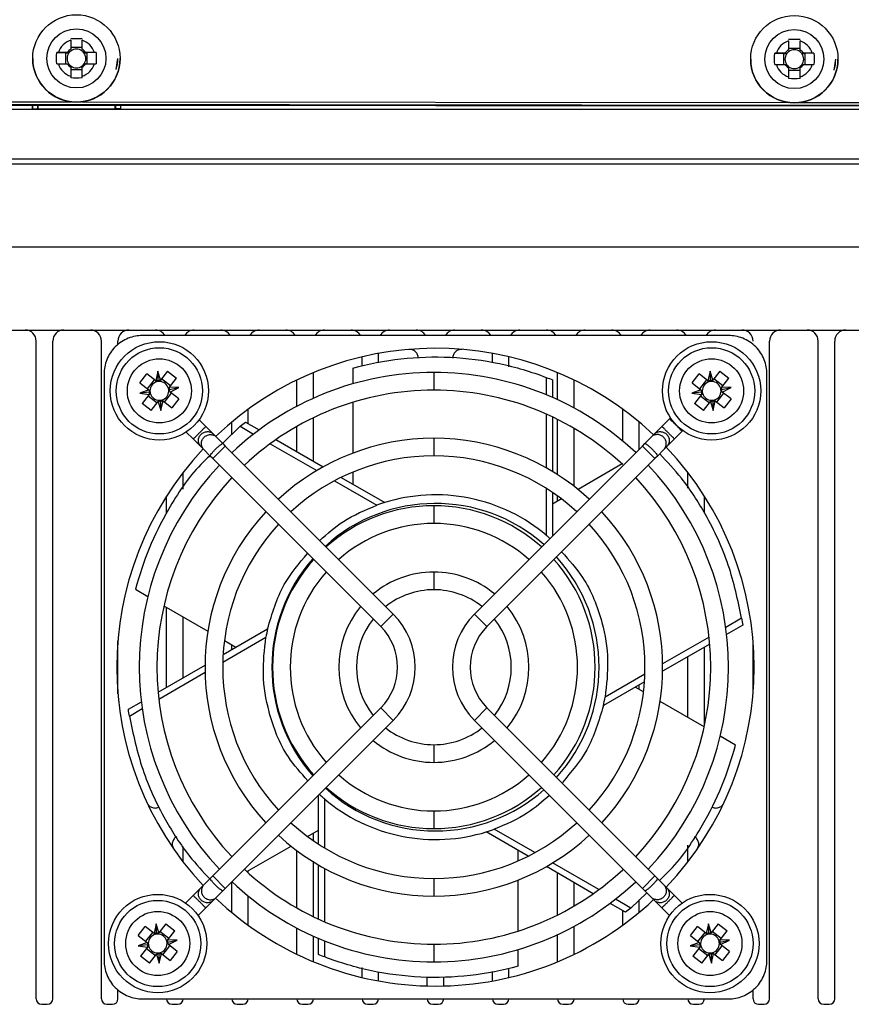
# Model space of a CAD drawing. Header units: millimetres. Extents: x 82 to 1337, y -230 to 1154.
# Tile 2 of 217: x 756 to 831, y -25 to 64. Entities that reach past the tile are written whole.
import ezdxf

# ---------------------------------------------------------------- set-up
doc = ezdxf.new("R2010")
doc.units = ezdxf.units.MM

msp = doc.modelspace()

# ---------------------------------------------------------------- linework, layer by layer
at = {"color": 7, "linetype": 'Continuous', "lineweight": 25}
for p, q in [((760.256, 62.537), (760.256, 61.73)), ((761.286, 61.73), (761.286, 62.537)), ((825.256, 62.474), (825.256, 61.667)), ((826.286, 61.667), (826.286, 62.474)), ((761.286, 61.862), (760.256, 61.862)), ((826.286, 61.799), (825.256, 61.799)), ((756.821, 60.887), (756.821, 60.876)), ((758.993, 61.422), (759.788, 61.394)), ((759.95, 61.423), (759.142, 61.423)), ((759.788, 61.394), (760.093, 61.394)), ((759.788, 61.394), (759.788, 60.394)), ((761.448, 61.394), (761.754, 61.394)), ((762.399, 61.423), (761.592, 61.423)), ((762.549, 61.422), (761.754, 61.394)), ((761.754, 60.394), (761.754, 61.394)), ((764.721, 60.876), (764.721, 60.887)), ((821.821, 60.824), (821.821, 60.813)), ((823.993, 61.359), (824.788, 61.331)), ((824.95, 61.361), (824.142, 61.361)), ((824.788, 61.331), (825.093, 61.331)), ((824.788, 61.331), (824.788, 60.331)), ((826.448, 61.331), (826.754, 61.331)), ((827.399, 61.361), (826.592, 61.361)), ((827.549, 61.359), (826.754, 61.331)), ((826.754, 60.331), (826.754, 61.331)), ((829.721, 60.813), (829.721, 60.824)), ((759.142, 60.394), (759.95, 60.394)), ((760.256, 60.087), (760.256, 59.28)), ((760.256, 59.896), (761.286, 59.896)), ((761.286, 59.28), (761.286, 60.087)), ((761.592, 60.394), (762.399, 60.394)), ((824.142, 60.331), (824.95, 60.331)), ((825.256, 60.024), (825.256, 59.217)), ((825.256, 59.833), (826.286, 59.833)), ((826.286, 59.217), (826.286, 60.024)), ((826.592, 60.331), (827.399, 60.331)), ((888.186, 56.579), (698.186, 56.763)), ((698.186, 56.756), (888.186, 56.572)), ((698.186, 56.721), (888.186, 56.537)), ((698.283, 56.308), (756.766, 56.308)), ((888.283, 56.256), (698.283, 56.256)), ((756.766, 56.664), (756.766, 56.308)), ((756.766, 56.308), (756.783, 56.326)), ((756.783, 56.664), (756.783, 56.326)), ((756.783, 56.326), (757.271, 56.326)), ((757.271, 56.326), (757.271, 56.664)), ((757.271, 56.326), (757.283, 56.313)), ((757.283, 56.664), (757.283, 56.313)), ((757.283, 56.3), (757.283, 56.313)), ((764.283, 56.3), (757.283, 56.3)), ((764.283, 56.313), (764.283, 56.657)), ((764.296, 56.326), (764.283, 56.313)), ((764.283, 56.313), (764.283, 56.3)), ((764.296, 56.657), (764.296, 56.326)), ((764.783, 56.326), (764.296, 56.326)), ((764.783, 56.326), (764.783, 56.656)), ((764.801, 56.308), (764.783, 56.326)), ((764.801, 56.308), (764.801, 56.656)), ((764.801, 56.308), (888.283, 56.308)), ((683.38, 51.8), (903.187, 51.8)), ((908.196, 51.308), (678.371, 51.308)), ((908.327, 43.808), (678.24, 43.808)), ((683.62, 36.308), (902.947, 36.308)), ((819.825, 35.812), (766.741, 35.812)), ((757.133, -24.192), (757.133, 35.308)), ((758.633, -24.192), (758.633, 35.308)), ((763.033, -24.192), (763.033, 35.308)), ((764.533, 35.017), (764.533, 35.308)), ((823.533, -24.192), (823.533, 35.308)), ((827.933, -24.192), (827.933, 35.308)), ((829.433, -24.192), (829.433, 35.308)), ((786.633, 33.032), (786.633, 33.881)), ((788.133, 33.337), (788.133, 34.195)), ((798.433, 33.392), (798.433, 34.195)), ((799.933, 32.986), (799.933, 33.881)), ((763.279, 32.35), (763.279, -20.734)), ((766.51, 31.542), (767.144, 32.353)), ((767.951, 31.722), (767.144, 32.353)), ((768.14, 32.593), (767.951, 31.722)), ((768.175, 31.707), (768.14, 32.593)), ((768.386, 31.775), (768.14, 32.593)), ((769.017, 32.582), (768.386, 31.775)), ((769.017, 32.582), (769.828, 31.948)), ((782.233, 30.144), (782.233, 32.458)), ((785.805, 32.864), (785.805, 31.447)), ((793.133, 32.473), (793.133, 30.873)), ((804.333, 30.007), (804.333, 32.458)), ((816.51, 31.542), (817.144, 32.353)), ((817.951, 31.722), (817.144, 32.353)), ((818.14, 32.593), (817.951, 31.722)), ((818.175, 31.707), (818.14, 32.593)), ((818.386, 31.775), (818.14, 32.593)), ((819.017, 32.582), (818.386, 31.775)), ((819.017, 32.582), (819.828, 31.948)), ((823.287, -20.734), (823.287, 32.35)), ((766.51, 31.542), (767.316, 30.911)), ((767.826, 31.82), (767.192, 31.008)), ((769.295, 31.265), (768.484, 31.9)), ((769.197, 31.141), (769.828, 31.948)), ((780.733, 29.415), (780.733, 31.786)), ((803.313, 32.025), (803.313, 30.454)), ((803.887, 31.799), (803.887, 30.209)), ((805.833, 29.255), (805.833, 31.786)), ((816.51, 31.542), (817.316, 30.911)), ((817.826, 31.82), (817.192, 31.008)), ((819.295, 31.265), (818.484, 31.9)), ((819.197, 31.141), (819.828, 31.948)), ((767.316, 30.911), (766.504, 30.611)), ((767.385, 30.699), (766.504, 30.611)), ((766.504, 30.611), (767.37, 30.476)), ((767.37, 30.476), (766.738, 29.669)), ((767.272, 30.351), (768.083, 29.716)), ((768.741, 29.797), (769.375, 30.608)), ((769.182, 30.919), (770.05, 31.099)), ((770.05, 31.099), (769.197, 31.141)), ((769.25, 30.706), (770.05, 31.099)), ((770.057, 30.075), (769.25, 30.706)), ((817.316, 30.911), (816.504, 30.611)), ((817.385, 30.699), (816.504, 30.611)), ((816.504, 30.611), (817.37, 30.476)), ((817.37, 30.476), (816.738, 29.669)), ((817.272, 30.351), (818.083, 29.716)), ((818.741, 29.797), (819.375, 30.608)), ((819.182, 30.919), (820.05, 31.099)), ((820.05, 31.099), (819.197, 31.141)), ((819.25, 30.706), (820.05, 31.099)), ((820.057, 30.075), (819.25, 30.706)), ((767.55, 29.034), (766.738, 29.669)), ((767.55, 29.034), (768.181, 29.841)), ((768.181, 29.841), (768.427, 29.023)), ((768.392, 29.91), (768.427, 29.023)), ((768.427, 29.023), (768.616, 29.894)), ((768.616, 29.894), (769.423, 29.263)), ((770.057, 30.075), (769.423, 29.263)), ((785.805, 29.778), (785.805, 25.184)), ((817.55, 29.034), (816.738, 29.669)), ((817.55, 29.034), (818.181, 29.841)), ((818.181, 29.841), (818.427, 29.023)), ((818.392, 29.91), (818.427, 29.023)), ((818.427, 29.023), (818.616, 29.894)), ((818.616, 29.894), (819.423, 29.263)), ((820.057, 30.075), (819.423, 29.263)), ((776.333, 27.838), (776.333, 29.154)), ((803.313, 28.713), (803.313, 23.849)), ((810.233, 26.268), (810.233, 29.154)), ((771.882, 28.191), (772.486, 27.587)), ((774.833, 26.866), (774.833, 27.988)), ((776.077, 27.986), (777.313, 27.273)), ((782.233, 24.432), (782.233, 28.379)), ((803.887, 28.449), (803.887, 23.513)), ((804.333, 23.234), (804.333, 28.232)), ((811.733, 25.54), (811.733, 27.988)), ((813.781, 27.587), (814.482, 28.288)), ((814.559, 28.373), (814.482, 28.288)), ((771.355, 26.456), (770.723, 27.087)), ((772.486, 27.587), (773.166, 26.907)), ((773.166, 26.907), (773.436, 26.637)), ((775.593, 27.603), (774.017, 26.073)), ((775.593, 27.603), (776.816, 26.897)), ((780.733, 25.298), (780.733, 27.591)), ((805.833, 22.173), (805.833, 27.418)), ((812.831, 26.637), (813.101, 26.907)), ((813.781, 27.587), (813.101, 26.907)), ((815.614, 27.157), (814.912, 26.456)), ((815.614, 27.157), (815.665, 27.21)), ((772.034, 25.776), (771.355, 26.456)), ((773.436, 26.637), (774.026, 26.048)), ((774.026, 26.048), (774.254, 25.819)), ((778.321, 26.028), (782.525, 23.601)), ((778.834, 26.394), (783.1, 23.931)), ((793.133, 26.523), (793.133, 24.923)), ((812.013, 25.819), (812.241, 26.048)), ((812.831, 26.637), (812.241, 26.048)), ((814.233, 25.776), (814.912, 26.456)), ((772.304, 25.506), (772.034, 25.776)), ((772.894, 24.916), (772.304, 25.506)), ((774.254, 25.819), (773.122, 24.688)), ((774.254, 25.819), (789.456, 10.617)), ((796.81, 10.617), (812.013, 25.819)), ((813.145, 24.688), (812.013, 25.819)), ((813.373, 24.916), (813.963, 25.506)), ((814.233, 25.776), (813.963, 25.506)), ((773.122, 24.688), (772.894, 24.916)), ((788.325, 9.485), (773.122, 24.688)), ((813.145, 24.688), (797.942, 9.485)), ((810.17, 24.193), (806.187, 21.893)), ((813.373, 24.916), (813.145, 24.688)), ((770.433, 21.92), (770.433, 23.421)), ((785.805, 23.463), (785.805, 22.37)), ((816.133, 22.019), (816.133, 23.421)), ((784.134, 22.672), (787.957, 20.465)), ((784.743, 22.983), (788.682, 20.709)), ((803.313, 21.987), (803.313, 17.75)), ((803.887, 21.612), (803.887, 17.693)), ((768.933, 19.724), (768.933, 21.281)), ((804.694, 21.031), (803.887, 20.565)), ((804.333, 20.823), (804.333, 21.298)), ((817.633, 19.751), (817.633, 21.281)), ((793.133, 20.413), (793.133, 18.813)), ((793.133, 14.418), (793.133, 12.818)), ((766.113, 12.86), (767.247, 12.205)), ((768.693, 11.37), (772.677, 9.07)), ((768.933, 3.994), (768.933, 11.232)), ((770.433, 4.86), (770.433, 10.366)), ((788.325, 9.485), (789.456, 10.617)), ((796.81, 10.617), (797.942, 9.485)), ((821.003, 10.231), (819.556, 9.395)), ((774.052, 6.949), (778.079, 9.274)), ((821.094, 9.621), (819.633, 8.777)), ((764.533, 3.408), (764.533, 8.208)), ((774.024, 6.27), (777.927, 8.524)), ((774.17, 8.209), (775.202, 7.613)), ((818.051, 8.526), (813.846, 6.099)), ((822.033, 3.408), (822.033, 8.208)), ((774.833, 7.4), (774.833, 7.825)), ((818.111, 7.899), (813.845, 5.436)), ((817.633, 0.516), (817.633, 7.623)), ((816.133, 1.251), (816.133, 6.757)), ((768.17, 3.553), (772.419, 6.006)), ((768.235, 2.928), (772.424, 5.346)), ((812.203, 4.488), (808.488, 2.343)), ((812.238, 5.17), (808.64, 3.093)), ((812.117, 3.57), (811.365, 4.004)), ((811.733, 3.791), (811.733, 4.217)), ((765.473, 1.996), (766.653, 2.677)), ((817.608, 0.399), (813.615, 2.705)), ((765.564, 1.386), (766.733, 2.061)), ((773.122, -13.072), (788.325, 2.131)), ((789.456, 1), (788.325, 2.131)), ((797.942, 2.131), (796.81, 1)), ((797.942, 2.131), (813.145, -13.072)), ((789.456, 1), (774.254, -14.203)), ((812.013, -14.203), (796.81, 1)), ((820.454, -1.243), (819.057, -0.437)), ((793.133, -1.202), (793.133, -2.802)), ((782.68, -10.195), (782.68, -5.777)), ((783.254, -10.556), (783.254, -6.133)), ((793.133, -7.197), (793.133, -8.797)), ((802.288, -10.972), (798.61, -8.848)), ((781.703, -9.513), (782.68, -8.949)), ((782.233, -9.894), (782.233, -9.206)), ((801.686, -11.287), (797.885, -9.092)), ((770.433, -11.804), (770.433, -10.402)), ((776.212, -12.683), (780.205, -10.377)), ((816.133, -11.804), (816.133, -10.303)), ((780.733, -15.975), (780.733, -10.785)), ((800.762, -11.719), (800.762, -10.753)), ((782.233, -16.763), (782.233, -11.807)), ((782.68, -16.973), (782.68, -12.076)), ((783.254, -17.227), (783.254, -12.399)), ((807.568, -14.683), (803.319, -12.23)), ((808.078, -14.315), (803.889, -11.896)), ((772.894, -13.3), (772.304, -13.89)), ((772.894, -13.3), (773.122, -13.072)), ((773.122, -13.072), (774.254, -14.203)), ((776.333, -12.793), (776.333, -12.613)), ((793.133, -13.307), (793.133, -14.907)), ((804.333, -16.615), (804.333, -12.815)), ((812.013, -14.203), (813.145, -13.072)), ((813.145, -13.072), (813.373, -13.3)), ((813.373, -13.3), (813.963, -13.89)), ((772.034, -14.16), (771.355, -14.839)), ((772.034, -14.16), (772.304, -13.89)), ((774.254, -14.203), (774.026, -14.431)), ((774.833, -16.371), (774.833, -13.623)), ((800.762, -18.068), (800.762, -13.451)), ((805.833, -15.801), (805.833, -13.681)), ((812.241, -14.431), (812.013, -14.203)), ((813.963, -13.89), (814.233, -14.16)), ((814.233, -14.16), (814.912, -14.839)), ((770.663, -15.531), (771.355, -14.839)), ((773.436, -15.021), (773.166, -15.291)), ((773.436, -15.021), (774.026, -14.431)), ((776.333, -17.537), (776.333, -14.899)), ((810.973, -15.986), (812.406, -14.596)), ((812.831, -15.021), (812.241, -14.431)), ((813.101, -15.291), (812.831, -15.021)), ((814.912, -14.839), (815.604, -15.531)), ((772.486, -15.971), (771.794, -16.662)), ((772.486, -15.971), (773.166, -15.291)), ((810.49, -16.37), (809.085, -15.559)), ((810.973, -15.986), (809.579, -15.181)), ((811.733, -16.371), (811.733, -15.249)), ((813.781, -15.971), (813.101, -15.291)), ((814.472, -16.662), (813.781, -15.971)), ((810.233, -17.537), (810.233, -16.222)), ((766.36, -18.458), (766.994, -17.647)), ((767.801, -18.278), (766.994, -17.647)), ((767.99, -17.407), (767.801, -18.278)), ((768.025, -18.293), (767.99, -17.407)), ((768.236, -18.225), (767.99, -17.407)), ((768.867, -17.418), (768.236, -18.225)), ((768.867, -17.418), (769.678, -18.052)), ((780.733, -20.169), (780.733, -17.798)), ((805.833, -20.169), (805.833, -17.638)), ((816.36, -18.458), (816.994, -17.647)), ((817.801, -18.278), (816.994, -17.647)), ((817.99, -17.407), (817.801, -18.278)), ((818.236, -18.225), (817.99, -17.407)), ((818.025, -18.293), (817.99, -17.407)), ((818.867, -17.418), (818.236, -18.225)), ((818.867, -17.418), (819.678, -18.052)), ((766.36, -18.458), (767.166, -19.089)), ((767.676, -18.18), (767.042, -18.992)), ((769.145, -18.735), (768.334, -18.1)), ((769.047, -18.859), (769.678, -18.052)), ((782.233, -20.842), (782.233, -18.527)), ((804.333, -20.842), (804.333, -18.391)), ((816.36, -18.458), (817.166, -19.089)), ((817.676, -18.18), (817.042, -18.992)), ((819.145, -18.735), (818.334, -18.1)), ((819.047, -18.859), (819.678, -18.052)), ((767.166, -19.089), (766.354, -19.389)), ((767.235, -19.301), (766.354, -19.389)), ((766.354, -19.389), (767.22, -19.524)), ((767.22, -19.524), (766.588, -20.331)), ((768.591, -20.203), (769.225, -19.392)), ((769.032, -19.081), (769.9, -18.901)), ((769.9, -18.901), (769.047, -18.859)), ((769.1, -19.294), (769.9, -18.901)), ((769.907, -19.925), (769.1, -19.294)), ((782.68, -20.182), (782.68, -18.722)), ((783.254, -20.409), (783.254, -18.959)), ((793.133, -19.257), (793.133, -20.857)), ((817.166, -19.089), (816.354, -19.389)), ((817.235, -19.301), (816.354, -19.389)), ((816.354, -19.389), (817.22, -19.524)), ((817.22, -19.524), (816.588, -20.331)), ((818.591, -20.203), (819.225, -19.392)), ((819.032, -19.081), (819.9, -18.901)), ((819.9, -18.901), (819.047, -18.859)), ((819.1, -19.294), (819.9, -18.901)), ((819.907, -19.925), (819.1, -19.294)), ((767.4, -20.966), (766.588, -20.331)), ((767.122, -19.649), (767.933, -20.284)), ((767.4, -20.966), (768.031, -20.159)), ((768.031, -20.159), (768.277, -20.977)), ((768.242, -20.09), (768.277, -20.977)), ((768.277, -20.977), (768.466, -20.106)), ((768.466, -20.106), (769.273, -20.737)), ((769.907, -19.925), (769.273, -20.737)), ((800.762, -21.248), (800.762, -19.742)), ((817.4, -20.966), (816.588, -20.331)), ((817.122, -19.649), (817.933, -20.284)), ((817.4, -20.966), (818.031, -20.159)), ((818.031, -20.159), (818.277, -20.977)), ((818.242, -20.09), (818.277, -20.977)), ((818.277, -20.977), (818.466, -20.106)), ((818.466, -20.106), (819.273, -20.737)), ((819.907, -19.925), (819.273, -20.737)), ((786.633, -22.265), (786.633, -21.37)), ((788.133, -22.578), (788.133, -21.776)), ((792.533, -23.032), (792.533, -22.213)), ((794.033, -23.032), (794.033, -22.199)), ((798.433, -22.578), (798.433, -21.72)), ((799.933, -22.265), (799.933, -21.416)), ((764.533, -24.192), (764.533, -23.4)), ((822.033, -24.192), (822.033, -23.4)), ((757.633, -24.692), (758.133, -24.692)), ((763.533, -24.692), (764.033, -24.692)), ((766.741, -24.196), (819.825, -24.196)), ((769.433, -24.692), (769.933, -24.692)), ((775.333, -24.692), (775.833, -24.692)), ((781.233, -24.692), (781.733, -24.692)), ((787.133, -24.692), (787.633, -24.692)), ((793.033, -24.692), (793.533, -24.692)), ((798.933, -24.692), (799.433, -24.692)), ((804.833, -24.692), (805.333, -24.692)), ((810.733, -24.692), (811.233, -24.692)), ((816.633, -24.692), (817.133, -24.692)), ((822.533, -24.692), (823.033, -24.692)), ((828.433, -24.692), (828.933, -24.692))]:
    msp.add_line(p, q, dxfattribs=at)
at = {"color": 8, "linetype": 'Continuous', "lineweight": 25}
for p, q in [((764.382, 59.879), (764.521, 60.89)), ((829.382, 59.816), (829.521, 60.827)), ((698.187, 57.017), (760.285, 56.957)), ((761.249, 56.956), (825.285, 56.894)), ((826.249, 56.893), (888.187, 56.833))]:
    msp.add_line(p, q, dxfattribs=at)
at = {"color": 7, "linetype": 'Continuous', "lineweight": 25}
for centre, radius in [((760.771, 60.887), 3.95), ((825.771, 60.824), 3.95), ((760.771, 60.89), 2.675), ((825.771, 60.827), 2.675), ((768.283, 30.808), 4.45), ((818.283, 30.808), 4.45), ((768.283, 30.808), 3.9), ((818.283, 30.808), 3.9), ((768.283, 30.808), 2.9), ((818.283, 30.808), 2.9), ((768.133, -19.192), 4.45), ((818.133, -19.192), 4.45), ((768.133, -19.192), 3.9), ((818.133, -19.192), 3.9), ((768.133, -19.192), 2.9), ((818.133, -19.192), 2.9)]:
    msp.add_circle(centre, radius, dxfattribs=at)
for centre, radius, start, end in [((760.771, 60.908), 1.708, 107.54393, 162.44734), ((760.771, 60.908), 1.708, 17.55266, 72.45607), ((825.771, 60.845), 1.708, 107.54393, 162.44734), ((825.771, 60.845), 1.708, 17.55266, 72.45607), ((760.771, 60.908), 0.969, 122.08792, 147.90335), ((760.771, 60.879), 0.851, 127.23674, 142.75453), ((760.771, 60.879), 0.851, 52.76399, 127.23601), ((760.771, 60.908), 0.969, 32.09665, 57.91208), ((760.771, 60.879), 0.851, 37.24547, 52.76326), ((825.771, 60.845), 0.969, 122.08792, 147.90335), ((825.771, 60.816), 0.851, 127.23674, 142.75453), ((825.771, 60.816), 0.851, 52.76399, 127.23601), ((825.771, 60.845), 0.969, 32.09665, 57.91208), ((825.771, 60.816), 0.851, 37.24547, 52.76326), ((760.771, 60.877), 3.95, 180.00637, 359.99363), ((760.771, 60.879), 0.851, 142.7538, 217.2462), ((760.771, 60.879), 0.851, 322.7538, 37.2462), ((760.771, 60.89), 3.75, 344.34944, 359.99843), ((825.771, 60.814), 3.95, 180.00637, 359.99363), ((825.771, 60.816), 0.851, 142.7538, 217.2462), ((825.771, 60.816), 0.851, 322.7538, 37.2462), ((825.771, 60.827), 3.75, 344.34944, 359.99843), ((760.771, 60.909), 1.708, 197.55266, 252.45607), ((760.771, 60.909), 0.969, 212.09665, 237.91208), ((760.771, 60.879), 0.851, 217.24547, 232.76326), ((760.771, 60.879), 0.851, 232.76399, 307.23601), ((760.771, 60.909), 1.708, 287.54393, 342.44734), ((760.771, 60.909), 0.969, 302.08792, 327.90335), ((760.771, 60.879), 0.851, 307.23674, 322.75453), ((825.771, 60.846), 1.708, 197.55266, 252.45607), ((825.771, 60.846), 0.969, 212.09665, 237.91208), ((825.771, 60.816), 0.851, 217.24547, 232.76326), ((825.771, 60.816), 0.851, 232.76399, 307.23601), ((825.771, 60.846), 1.708, 287.54393, 342.44734), ((825.771, 60.846), 0.969, 302.08792, 327.90335), ((825.771, 60.816), 0.851, 307.23674, 322.75453), ((756.133, 35.308), 1, 0, 90), ((759.633, 35.308), 1, 90, 180), ((762.033, 35.308), 1, 0, 90), ((765.533, 35.308), 1, 90, 180), ((767.933, 35.308), 1, 30.26519, 90), ((771.433, 35.308), 1, 90, 149.73481), ((773.833, 35.308), 1, 30.26519, 90), ((777.333, 35.308), 1, 90, 149.73481), ((779.733, 35.308), 1, 30.26519, 90), ((783.233, 35.308), 1, 90, 149.73481), ((785.633, 35.308), 1, 30.26519, 90), ((789.133, 35.308), 1, 90, 149.73481), ((791.533, 35.308), 1, 30.26519, 90), ((795.033, 35.308), 1, 90, 149.73481), ((797.433, 35.308), 1, 30.26519, 90), ((800.933, 35.308), 1, 90, 149.73481), ((803.333, 35.308), 1, 30.26519, 90), ((806.833, 35.308), 1, 90, 149.73481), ((809.233, 35.308), 1, 30.26519, 90), ((812.733, 35.308), 1, 90, 149.73481), ((815.133, 35.308), 1, 30.26519, 90), ((818.633, 35.308), 1, 90, 149.73481), ((821.033, 35.308), 1, 0, 90), ((824.533, 35.308), 1, 90, 180), ((826.933, 35.308), 1, 0, 90), ((830.433, 35.308), 1, 90, 180), ((793.283, 5.808), 28.85, 46.79973, 133.62172), ((793.133, 5.808), 26.665, 90, 133.33737), ((793.133, 5.808), 26.665, 46.71924, 90), ((768.283, 30.808), 0.851, 104.72593, 179.20814), ((768.283, 30.808), 0.851, 89.20814, 104.72593), ((768.283, 30.808), 0.851, 14.72593, 89.20814), ((818.283, 30.808), 0.851, 104.72593, 179.20814), ((818.283, 30.808), 0.851, 89.20814, 104.72593), ((818.283, 30.808), 0.851, 14.72593, 89.20814), ((768.283, 30.808), 0.851, 179.20814, 194.72593), ((768.283, 30.808), 0.851, 194.72593, 269.20814), ((768.283, 30.808), 0.851, 284.72593, 359.20814), ((768.283, 30.808), 0.851, 359.20814, 14.72593), ((793.133, 5.808), 25.065, 90, 133.17098), ((793.133, 5.808), 25.065, 46.98215, 90), ((818.283, 30.808), 0.851, 179.20814, 194.72593), ((818.283, 30.808), 0.851, 194.72593, 269.20814), ((818.283, 30.808), 0.851, 284.72593, 359.20814), ((818.283, 30.808), 0.851, 359.20814, 14.72593), ((768.283, 30.808), 0.851, 269.20814, 284.72593), ((818.283, 30.808), 0.851, 269.20814, 284.72593), ((793.133, 5.808), 20.715, 90, 132.78672), ((793.133, 5.808), 20.715, 47.21328, 90), ((793.283, 5.808), 28.85, 136.79973, 223.20027), ((793.283, 5.808), 28.85, 316.37828, 43.62172), ((793.133, 5.808), 26.665, 136.71924, 223.28076), ((793.133, 5.808), 19.115, 90, 132.60136), ((793.133, 5.808), 19.115, 47.39864, 90), ((793.133, 5.808), 26.665, 316.71924, 43.28076), ((793.133, 5.808), 25.065, 136.82902, 223.10508), ((793.133, 5.808), 25.065, 316.82902, 43.17098), ((793.133, 5.808), 20.715, 137.21328, 222.78672), ((793.133, 5.808), 14.605, 90, 131.86001), ((793.133, 5.808), 14.605, 48.13999, 90), ((793.133, 5.808), 20.715, 317.21328, 42.78672), ((793.133, 5.808), 19.115, 137.39864, 222.60136), ((793.133, 5.808), 13.005, 90, 131.47323), ((793.133, 5.808), 13.005, 48.52677, 90), ((793.133, 5.808), 19.115, 317.39864, 42.60136), ((793.133, 5.808), 14.605, 138.13999, 221.86001), ((793.133, 5.808), 14.605, 318.13999, 41.86001), ((793.133, 5.808), 13.005, 138.52677, 221.47323), ((793.133, 5.808), 8.61, 90, 129.66866), ((793.133, 5.808), 8.61, 50.33134, 90), ((793.133, 5.808), 13.005, 318.52677, 41.47323), ((793.133, 5.808), 7.01, 90, 128.44697), ((793.133, 5.808), 7.01, 51.55303, 90), ((793.133, 5.808), 8.61, 140.33134, 219.66866), ((793.133, 5.808), 8.61, 320.33134, 39.66866), ((793.133, 5.808), 7.01, 141.55303, 218.44697), ((784.648, 5.808), 6.8, 315, 45), ((801.619, 5.808), 6.8, 135, 225), ((793.133, 5.808), 7.01, 321.55303, 38.44697), ((784.648, 5.808), 5.2, 315, 45), ((801.619, 5.808), 5.2, 135, 225), ((793.133, 5.808), 7.01, 231.55303, 270), ((793.133, 5.808), 7.01, 270, 308.44697), ((793.133, 5.808), 8.61, 230.33134, 270), ((793.133, 5.808), 8.61, 270, 309.66866), ((793.133, 5.808), 13.005, 228.52677, 270), ((793.133, 5.808), 13.005, 270, 311.47323), ((793.133, 5.808), 14.605, 228.13999, 270), ((793.133, 5.808), 14.605, 270, 311.86001), ((793.133, 5.808), 19.115, 227.39864, 270), ((793.133, 5.808), 19.115, 270, 312.60136), ((793.133, 5.808), 20.715, 227.21328, 270), ((793.133, 5.808), 20.715, 270, 312.78672), ((793.133, 5.808), 25.065, 226.82902, 270), ((793.133, 5.808), 25.065, 270, 313.01785), ((793.133, 5.808), 26.665, 226.66263, 270), ((793.133, 5.808), 26.665, 270, 313.28076), ((793.283, 5.808), 28.85, 226.37828, 270), ((793.283, 5.808), 28.85, 270, 313.20027), ((768.133, -19.192), 0.851, 104.72593, 179.20814), ((768.133, -19.192), 0.851, 89.20814, 104.72593), ((768.133, -19.192), 0.851, 14.72593, 89.20814), ((818.133, -19.192), 0.851, 104.72593, 179.20814), ((818.133, -19.192), 0.851, 89.20814, 104.72593), ((818.133, -19.192), 0.851, 14.72593, 89.20814), ((768.133, -19.192), 0.851, 179.20814, 194.72593), ((768.133, -19.192), 0.851, 194.72593, 269.20814), ((768.133, -19.192), 0.851, 284.72593, 359.20814), ((768.133, -19.192), 0.851, 359.20814, 14.72593), ((818.133, -19.192), 0.851, 179.20814, 194.72593), ((818.133, -19.192), 0.851, 194.72593, 269.20814), ((818.133, -19.192), 0.851, 284.72593, 359.20814), ((818.133, -19.192), 0.851, 359.20814, 14.72593), ((768.133, -19.192), 0.851, 269.20814, 284.72593), ((818.133, -19.192), 0.851, 269.20814, 284.72593), ((757.633, -24.192), 0.5, 180, 270), ((758.133, -24.192), 0.5, 270, 0), ((763.533, -24.192), 0.5, 180, 270), ((764.033, -24.192), 0.5, 270, 0), ((769.433, -24.192), 0.5, 180.45803, 270), ((769.933, -24.192), 0.5, 270, 359.54197), ((775.333, -24.192), 0.5, 180.45803, 270), ((775.833, -24.192), 0.5, 270, 359.54197), ((781.233, -24.192), 0.5, 180.45803, 270), ((781.733, -24.192), 0.5, 270, 359.54197), ((787.133, -24.192), 0.5, 180.45803, 270), ((787.633, -24.192), 0.5, 270, 359.54197), ((793.033, -24.192), 0.5, 180.45803, 270), ((793.533, -24.192), 0.5, 270, 359.54197), ((798.933, -24.192), 0.5, 180.45803, 270), ((799.433, -24.192), 0.5, 270, 359.54197), ((804.833, -24.192), 0.5, 180, 270), ((805.333, -24.192), 0.5, 270, 0), ((810.733, -24.192), 0.5, 180, 270), ((811.233, -24.192), 0.5, 270, 0), ((816.633, -24.192), 0.5, 180.45803, 270), ((817.133, -24.192), 0.5, 270, 359.54197), ((822.533, -24.192), 0.5, 180, 270), ((823.033, -24.192), 0.5, 270, 0), ((828.433, -24.192), 0.5, 180, 270), ((828.933, -24.192), 0.5, 270, 0)]:
    msp.add_arc(centre, radius, start, end, dxfattribs=at)
at = {"color": 8, "linetype": 'Continuous', "lineweight": 25}
for start, end in [(48.50636, 132.31526), (138.50636, 221.49364), (317.68474, 42.31526), (227.68474, 270), (270, 311.49364)]:
    msp.add_arc((793.283, 5.808), 14.815, start, end, dxfattribs=at)
at = {"color": 7, "linetype": 'Continuous', "lineweight": 25}
for centre, major_axis, start_param, end_param in [((768.018, 30.866), (0.877, -0.19), 1.598292, 1.849078), ((768.557, 30.891), (0.905, 0.272), 1.474615, 1.710074), ((818.018, 30.866), (0.877, -0.19), 1.598292, 1.849078), ((818.557, 30.891), (0.905, 0.272), 1.474615, 1.710074), ((768.186, 31.072), (-0.321, 0.869), 1.407727, 1.648793), ((768.241, 30.535), (0.141, 0.903), 1.537537, 1.78272), ((768.297, 31.094), (0.046, 0.944), 4.573111, 4.80857), ((768.403, 30.564), (-0.396, 0.806), 4.434107, 4.684893), ((818.186, 31.072), (-0.321, 0.869), 1.407727, 1.648793), ((818.241, 30.535), (0.141, 0.903), 1.537537, 1.78272), ((818.297, 31.094), (0.046, 0.944), 4.573111, 4.80857), ((818.403, 30.564), (-0.396, 0.806), 4.434107, 4.684893), ((768.009, 30.726), (0.905, 0.272), 4.616208, 4.851666), ((768.549, 30.751), (0.877, -0.19), 4.739885, 4.990671), ((818.009, 30.726), (0.905, 0.272), 4.616208, 4.851666), ((818.549, 30.751), (0.877, -0.19), 4.739885, 4.990671), ((767.868, -19.134), (0.877, -0.19), 1.598292, 1.849078), ((768.407, -19.109), (0.905, 0.272), 1.474615, 1.710074), ((817.868, -19.134), (0.877, -0.19), 1.598292, 1.849078), ((818.407, -19.109), (0.905, 0.272), 1.474615, 1.710074), ((768.036, -18.928), (-0.321, 0.869), 1.407727, 1.648793), ((768.091, -19.465), (0.141, 0.903), 1.537537, 1.78272), ((768.147, -18.906), (0.046, 0.944), 4.573111, 4.80857), ((768.253, -19.436), (-0.396, 0.806), 4.434107, 4.684893), ((818.036, -18.928), (-0.321, 0.869), 1.407727, 1.648793), ((818.091, -19.465), (0.141, 0.903), 1.537537, 1.78272), ((818.147, -18.906), (0.046, 0.944), 4.573111, 4.80857), ((818.253, -19.436), (-0.396, 0.806), 4.434107, 4.684893), ((767.859, -19.274), (0.905, 0.272), 4.616208, 4.851666), ((768.399, -19.249), (0.877, -0.19), 4.739885, 4.990671), ((817.859, -19.274), (0.905, 0.272), 4.616208, 4.851666), ((818.399, -19.249), (0.877, -0.19), 4.739885, 4.990671)]:
    msp.add_ellipse(centre, major_axis=major_axis, ratio=0.953027, start_param=start_param, end_param=end_param, dxfattribs=at)
for points in [[(760.256, 62.684), (760.594, 62.711), (760.947, 62.711), (761.286, 62.684)], [(825.256, 62.622), (825.594, 62.648), (825.947, 62.648), (826.286, 62.622)], [(758.993, 60.392), (758.967, 60.731), (758.967, 61.084), (758.993, 61.422)], [(759.142, 61.423), (759.092, 61.423), (759.042, 61.422), (758.993, 61.422)], [(759.95, 61.423), (759.996, 61.414), (760.044, 61.404), (760.093, 61.394)], [(761.592, 61.423), (761.546, 61.414), (761.498, 61.404), (761.448, 61.394)], [(762.549, 61.422), (762.5, 61.422), (762.45, 61.423), (762.399, 61.423)], [(762.549, 61.422), (762.574, 61.084), (762.574, 60.732), (762.549, 60.392)], [(823.993, 60.329), (823.967, 60.668), (823.967, 61.021), (823.993, 61.359)], [(824.142, 61.361), (824.092, 61.36), (824.042, 61.359), (823.993, 61.359)], [(824.95, 61.361), (824.996, 61.351), (825.044, 61.341), (825.093, 61.331)], [(826.592, 61.361), (826.545, 61.351), (826.498, 61.341), (826.448, 61.331)], [(827.549, 61.359), (827.5, 61.359), (827.45, 61.36), (827.399, 61.361)], [(827.549, 61.359), (827.574, 61.021), (827.574, 60.669), (827.549, 60.329)], [(758.993, 60.392), (759.042, 60.393), (759.092, 60.393), (759.142, 60.394)], [(759.95, 60.394), (759.996, 60.384), (760.044, 60.374), (760.093, 60.364)], [(761.592, 60.394), (761.546, 60.384), (761.498, 60.374), (761.448, 60.364)], [(762.399, 60.394), (762.45, 60.393), (762.5, 60.393), (762.549, 60.392)], [(823.993, 60.329), (824.042, 60.33), (824.092, 60.33), (824.142, 60.331)], [(824.95, 60.331), (824.996, 60.321), (825.044, 60.311), (825.093, 60.301)], [(826.592, 60.331), (826.545, 60.321), (826.498, 60.311), (826.448, 60.301)], [(827.399, 60.331), (827.45, 60.33), (827.5, 60.33), (827.549, 60.329)], [(760.256, 59.28), (760.256, 59.229), (760.256, 59.179), (760.256, 59.129)], [(761.286, 59.129), (760.947, 59.104), (760.595, 59.104), (760.256, 59.129)], [(761.286, 59.129), (761.286, 59.179), (761.286, 59.229), (761.286, 59.28)], [(825.256, 59.217), (825.256, 59.166), (825.256, 59.116), (825.256, 59.066)], [(826.286, 59.066), (825.947, 59.042), (825.595, 59.041), (825.256, 59.066)], [(826.286, 59.066), (826.286, 59.116), (826.286, 59.166), (826.286, 59.217)], [(803.313, 32.025), (803.505, 31.952), (803.696, 31.876), (803.887, 31.799)], [(775.593, 27.603), (775.753, 27.732), (775.914, 27.86), (776.077, 27.986)], [(788.682, 20.709), (788.438, 20.633), (788.197, 20.552), (787.957, 20.465)], [(821.003, 10.231), (821.035, 10.028), (821.066, 9.824), (821.094, 9.621)], [(778.079, 9.274), (778.022, 9.025), (777.971, 8.775), (777.927, 8.524)], [(808.488, 2.343), (808.545, 2.592), (808.595, 2.842), (808.64, 3.093)], [(765.564, 1.386), (765.531, 1.589), (765.501, 1.792), (765.473, 1.996)], [(797.885, -9.092), (798.128, -9.017), (798.37, -8.936), (798.61, -8.848)], [(810.973, -15.986), (810.814, -16.116), (810.653, -16.244), (810.49, -16.37)], [(783.254, -20.409), (783.062, -20.336), (782.87, -20.26), (782.68, -20.182)]]:
    msp.add_open_spline(points, degree=3, dxfattribs=at)
for points, knots in [([(766.741, 35.812), (766.333, 35.812), (765.893, 35.738), (765.041, 35.4), (764.631, 35.136), (763.955, 34.46), (763.691, 34.051), (763.354, 33.198), (763.279, 32.758), (763.279, 32.35)], [0, 0, 0, 0, 0.25, 0.25, 0.5, 0.5, 0.75, 0.75, 1, 1, 1, 1]), ([(823.287, 32.35), (823.287, 32.758), (823.213, 33.198), (822.876, 34.051), (822.611, 34.46), (821.935, 35.136), (821.526, 35.4), (820.674, 35.738), (820.233, 35.812), (819.825, 35.812)], [0, 0, 0, 0, 0.25, 0.25, 0.5, 0.5, 0.75, 0.75, 1, 1, 1, 1]), ([(785.805, 32.864), (787.213, 33.253), (788.669, 33.537), (791.628, 33.869), (793.13, 33.918), (796.123, 33.775), (797.613, 33.582), (800.526, 32.969), (801.949, 32.547), (803.313, 32.025)], [0, 0, 0, 0, 0.25, 0.25, 0.5, 0.5, 0.75, 0.75, 1, 1, 1, 1]), ([(791.724, 33.781), (791.724, 33.877), (791.706, 33.981), (791.622, 34.181), (791.556, 34.278), (791.388, 34.432), (791.287, 34.49), (791.08, 34.556), (790.975, 34.566), (790.879, 34.558)], [0, 0, 0, 0, 0.25, 0.25, 0.5, 0.5, 0.75, 0.75, 1, 1, 1, 1]), ([(795.688, 34.558), (795.592, 34.566), (795.487, 34.556), (795.28, 34.49), (795.179, 34.432), (795.011, 34.278), (794.945, 34.181), (794.861, 33.981), (794.843, 33.877), (794.843, 33.781)], [0, 0, 0, 0, 0.25, 0.25, 0.5, 0.5, 0.75, 0.75, 1, 1, 1, 1]), ([(814.482, 28.288), (814.482, 28.288), (814.494, 28.276), (814.55, 28.221), (814.593, 28.178), (814.703, 28.068), (814.77, 28.001), (814.909, 27.861), (814.981, 27.789), (815.115, 27.656), (815.187, 27.584), (815.326, 27.445), (815.393, 27.378), (815.503, 27.268), (815.546, 27.224), (815.602, 27.169), (815.614, 27.157), (815.614, 27.157)], [0, 0, 0, 0, 0.125, 0.125, 0.25, 0.25, 0.375, 0.375, 0.5, 0.5, 0.625, 0.625, 0.75, 0.75, 0.875, 0.875, 1, 1, 1, 1]), ([(771.355, 26.456), (771.355, 26.456), (771.367, 26.468), (771.422, 26.523), (771.465, 26.566), (771.575, 26.677), (771.642, 26.744), (771.782, 26.883), (771.854, 26.955), (771.987, 27.088), (772.059, 27.16), (772.198, 27.299), (772.265, 27.366), (772.375, 27.477), (772.419, 27.52), (772.474, 27.575), (772.486, 27.587), (772.486, 27.587)], [0, 0, 0, 0, 0.125, 0.125, 0.25, 0.25, 0.375, 0.375, 0.5, 0.5, 0.625, 0.625, 0.75, 0.75, 0.875, 0.875, 1, 1, 1, 1]), ([(772.034, 25.776), (771.971, 25.84), (771.914, 25.92), (771.837, 26.108), (771.816, 26.215), (771.821, 26.431), (771.847, 26.539), (771.934, 26.731), (771.994, 26.814), (772.127, 26.948), (772.211, 27.008), (772.403, 27.095), (772.511, 27.121), (772.726, 27.126), (772.833, 27.105), (773.021, 27.027), (773.102, 26.971), (773.166, 26.907)], [0, 0, 0, 0, 0.125, 0.125, 0.25, 0.25, 0.375, 0.375, 0.5, 0.5, 0.625, 0.625, 0.75, 0.75, 0.875, 0.875, 1, 1, 1, 1]), ([(772.304, 25.506), (772.241, 25.57), (772.184, 25.65), (772.107, 25.838), (772.086, 25.945), (772.091, 26.161), (772.117, 26.269), (772.204, 26.461), (772.264, 26.544), (772.397, 26.678), (772.481, 26.738), (772.673, 26.825), (772.781, 26.851), (772.996, 26.856), (773.103, 26.835), (773.291, 26.757), (773.372, 26.701), (773.436, 26.637)], [0, 0, 0, 0, 0.125, 0.125, 0.25, 0.25, 0.375, 0.375, 0.5, 0.5, 0.625, 0.625, 0.75, 0.75, 0.875, 0.875, 1, 1, 1, 1]), ([(813.963, 25.506), (814.026, 25.57), (814.083, 25.65), (814.16, 25.838), (814.181, 25.945), (814.176, 26.161), (814.15, 26.269), (814.063, 26.461), (814.003, 26.544), (813.87, 26.678), (813.786, 26.738), (813.594, 26.825), (813.486, 26.851), (813.27, 26.856), (813.163, 26.835), (812.976, 26.757), (812.895, 26.701), (812.831, 26.637)], [0, 0, 0, 0, 0.125, 0.125, 0.25, 0.25, 0.375, 0.375, 0.5, 0.5, 0.625, 0.625, 0.75, 0.75, 0.875, 0.875, 1, 1, 1, 1]), ([(813.101, 26.907), (813.165, 26.971), (813.246, 27.027), (813.433, 27.105), (813.54, 27.126), (813.756, 27.121), (813.864, 27.095), (814.056, 27.008), (814.14, 26.948), (814.273, 26.814), (814.333, 26.731), (814.42, 26.539), (814.446, 26.431), (814.451, 26.215), (814.43, 26.108), (814.353, 25.92), (814.296, 25.84), (814.233, 25.776)], [0, 0, 0, 0, 0.125, 0.125, 0.25, 0.25, 0.375, 0.375, 0.5, 0.5, 0.625, 0.625, 0.75, 0.75, 0.875, 0.875, 1, 1, 1, 1]), ([(814.912, 26.456), (814.912, 26.456), (814.9, 26.468), (814.845, 26.523), (814.802, 26.566), (814.691, 26.677), (814.624, 26.744), (814.485, 26.883), (814.413, 26.955), (814.28, 27.088), (814.208, 27.16), (814.069, 27.299), (814.002, 27.366), (813.891, 27.477), (813.848, 27.52), (813.793, 27.575), (813.781, 27.587), (813.781, 27.587)], [0, 0, 0, 0, 0.125, 0.125, 0.25, 0.25, 0.375, 0.375, 0.5, 0.5, 0.625, 0.625, 0.75, 0.75, 0.875, 0.875, 1, 1, 1, 1]), ([(772.894, 24.916), (772.886, 24.925), (772.889, 24.946), (772.926, 25.018), (772.961, 25.07), (773.058, 25.194), (773.119, 25.267), (773.252, 25.413), (773.322, 25.486), (773.455, 25.62), (773.529, 25.69), (773.675, 25.822), (773.747, 25.884), (773.872, 25.98), (773.923, 26.015), (773.996, 26.053), (774.017, 26.056), (774.026, 26.048)], [0, 0, 0, 0, 0.125, 0.125, 0.25, 0.25, 0.375, 0.375, 0.5, 0.5, 0.625, 0.625, 0.75, 0.75, 0.875, 0.875, 1, 1, 1, 1]), ([(812.241, 26.048), (812.25, 26.056), (812.271, 26.053), (812.344, 26.015), (812.395, 25.98), (812.52, 25.884), (812.592, 25.822), (812.738, 25.69), (812.812, 25.62), (812.945, 25.486), (813.015, 25.413), (813.148, 25.267), (813.209, 25.194), (813.306, 25.07), (813.34, 25.018), (813.378, 24.946), (813.381, 24.925), (813.373, 24.916)], [0, 0, 0, 0, 0.125, 0.125, 0.25, 0.25, 0.375, 0.375, 0.5, 0.5, 0.625, 0.625, 0.75, 0.75, 0.875, 0.875, 1, 1, 1, 1]), ([(772.86, 24.951), (772.58, 24.687), (771.061, 23.256), (769.225, 20.414), (767.248, 16.627), (766.489, 14.107), (766.113, 12.86)], [0, 0, 0, 0, 0.081085, 0.440725, 0.72326, 1, 1, 1, 1]), ([(821.003, 10.231), (820.657, 11.858), (819.956, 15.158), (817.982, 19.348), (815.842, 22.698), (814.26, 24.398), (813.582, 25.126)], [0, 0, 0, 0, 0.290688, 0.589497, 0.824241, 1, 1, 1, 1]), ([(803.313, 17.75), (802.361, 18.55), (801.281, 19.259), (798.937, 20.4), (797.673, 20.831), (795.076, 21.356), (793.745, 21.45), (791.141, 21.31), (789.871, 21.076), (788.682, 20.709)], [0, 0, 0, 0, 0.25, 0.25, 0.5, 0.5, 0.75, 0.75, 1, 1, 1, 1]), ([(782.803, 17.27), (783.493, 17.88), (785.026, 19.236), (786.917, 20.029), (787.957, 20.465)], [0, 0, 0, 0, 0.450007, 1, 1, 1, 1]), ([(803.313, 17.75), (803.422, 17.657), (803.536, 17.561), (803.647, 17.461), (803.651, 17.457)], [0, 0, 0, 0, 0.9591304, 1, 1, 1, 1]), ([(778.079, 9.274), (778.489, 10.662), (779.236, 13.193), (780.938, 15.199), (781.706, 16.104)], [0, 0, 0, 0, 0.548855, 1, 1, 1, 1]), ([(804.702, 16.246), (805.375, 15.5), (807.041, 13.653), (808.391, 10.201), (809.025, 6.478), (808.767, 4.21), (808.64, 3.093)], [0, 0, 0, 0, 0.2106083, 0.5212055, 0.7643124, 1, 1, 1, 1]), ([(781.73, -4.464), (781.106, -3.77), (779.493, -1.974), (778.178, 1.417), (777.542, 5.138), (777.8, 7.407), (777.927, 8.524)], [0, 0, 0, 0, 0.1986054, 0.5139253, 0.7607287, 1, 1, 1, 1]), ([(808.488, 2.343), (808.076, 0.955), (807.311, -1.624), (805.571, -3.667), (804.768, -4.611)], [0, 0, 0, 0, 0.538226, 1, 1, 1, 1]), ([(765.564, 1.386), (765.91, -0.242), (766.611, -3.542), (768.586, -7.731), (770.684, -11.024), (772.215, -12.674), (772.844, -13.35)], [0, 0, 0, 0, 0.2943869, 0.596997, 0.8347284, 1, 1, 1, 1]), ([(813.555, -13.482), (813.887, -13.171), (815.461, -11.693), (817.344, -8.799), (819.318, -5.01), (820.078, -2.49), (820.454, -1.243)], [0, 0, 0, 0, 0.094639, 0.448974, 0.727342, 1, 1, 1, 1]), ([(783.254, -6.133), (783.145, -6.041), (782.977, -5.898), (782.815, -5.75), (782.759, -5.698)], [0, 0, 0, 0, 0.650103, 1, 1, 1, 1]), ([(783.254, -6.133), (784.206, -6.933), (785.286, -7.643), (787.63, -8.784), (788.894, -9.214), (791.491, -9.739), (792.822, -9.834), (795.426, -9.693), (796.696, -9.459), (797.885, -9.092)], [0, 0, 0, 0, 0.25, 0.25, 0.5, 0.5, 0.75, 0.75, 1, 1, 1, 1]), ([(803.598, -5.787), (802.96, -6.348), (801.478, -7.653), (799.651, -8.414), (798.61, -8.848)], [0, 0, 0, 0, 0.4300668, 1, 1, 1, 1]), ([(767.183, -6.485), (767.224, -6.571), (767.285, -6.657), (767.446, -6.803), (767.547, -6.862), (767.765, -6.93), (767.881, -6.94), (768.097, -6.912), (768.196, -6.875), (768.279, -6.828)], [0, 0, 0, 0, 0.25, 0.25, 0.5, 0.5, 0.75, 0.75, 1, 1, 1, 1]), ([(818.288, -6.828), (818.371, -6.875), (818.47, -6.912), (818.686, -6.94), (818.802, -6.93), (819.02, -6.862), (819.121, -6.803), (819.282, -6.657), (819.343, -6.571), (819.383, -6.485)], [0, 0, 0, 0, 0.25, 0.25, 0.5, 0.5, 0.75, 0.75, 1, 1, 1, 1]), ([(769.838, -9.529), (769.755, -9.576), (769.674, -9.644), (769.542, -9.817), (769.492, -9.922), (769.442, -10.145), (769.443, -10.261), (769.489, -10.474), (769.533, -10.57), (769.588, -10.649)], [0, 0, 0, 0, 0.25, 0.25, 0.5, 0.5, 0.75, 0.75, 1, 1, 1, 1]), ([(816.979, -10.649), (817.034, -10.57), (817.078, -10.474), (817.124, -10.261), (817.125, -10.145), (817.075, -9.922), (817.025, -9.817), (816.893, -9.644), (816.812, -9.576), (816.729, -9.529)], [0, 0, 0, 0, 0.25, 0.25, 0.5, 0.5, 0.75, 0.75, 1, 1, 1, 1]), ([(774.026, -14.431), (774.017, -14.439), (773.996, -14.436), (773.923, -14.399), (773.872, -14.364), (773.747, -14.267), (773.675, -14.206), (773.529, -14.074), (773.455, -14.003), (773.322, -13.87), (773.252, -13.796), (773.119, -13.65), (773.058, -13.578), (772.961, -13.454), (772.926, -13.402), (772.889, -13.329), (772.886, -13.308), (772.894, -13.3)], [0, 0, 0, 0, 0.125, 0.125, 0.25, 0.25, 0.375, 0.375, 0.5, 0.5, 0.625, 0.625, 0.75, 0.75, 0.875, 0.875, 1, 1, 1, 1]), ([(813.373, -13.3), (813.381, -13.308), (813.378, -13.329), (813.34, -13.402), (813.306, -13.454), (813.209, -13.578), (813.148, -13.65), (813.015, -13.796), (812.945, -13.87), (812.812, -14.003), (812.738, -14.074), (812.592, -14.206), (812.52, -14.267), (812.395, -14.364), (812.344, -14.399), (812.271, -14.436), (812.25, -14.439), (812.241, -14.431)], [0, 0, 0, 0, 0.125, 0.125, 0.25, 0.25, 0.375, 0.375, 0.5, 0.5, 0.625, 0.625, 0.75, 0.75, 0.875, 0.875, 1, 1, 1, 1]), ([(773.166, -15.291), (773.102, -15.355), (773.021, -15.411), (772.833, -15.489), (772.726, -15.509), (772.511, -15.504), (772.403, -15.478), (772.211, -15.392), (772.127, -15.331), (771.994, -15.198), (771.934, -15.114), (771.847, -14.923), (771.821, -14.815), (771.816, -14.599), (771.837, -14.492), (771.914, -14.304), (771.971, -14.223), (772.034, -14.16)], [0, 0, 0, 0, 0.125, 0.125, 0.25, 0.25, 0.375, 0.375, 0.5, 0.5, 0.625, 0.625, 0.75, 0.75, 0.875, 0.875, 1, 1, 1, 1]), ([(772.304, -13.89), (772.241, -13.953), (772.184, -14.034), (772.107, -14.222), (772.086, -14.329), (772.091, -14.545), (772.117, -14.653), (772.204, -14.844), (772.264, -14.928), (772.397, -15.061), (772.481, -15.122), (772.673, -15.208), (772.781, -15.234), (772.996, -15.239), (773.103, -15.219), (773.291, -15.141), (773.372, -15.085), (773.436, -15.021)], [0, 0, 0, 0, 0.125, 0.125, 0.25, 0.25, 0.375, 0.375, 0.5, 0.5, 0.625, 0.625, 0.75, 0.75, 0.875, 0.875, 1, 1, 1, 1]), ([(813.963, -13.89), (814.026, -13.953), (814.083, -14.034), (814.16, -14.222), (814.181, -14.329), (814.176, -14.545), (814.15, -14.653), (814.063, -14.844), (814.003, -14.928), (813.87, -15.061), (813.786, -15.122), (813.594, -15.208), (813.486, -15.234), (813.27, -15.239), (813.163, -15.219), (812.976, -15.141), (812.895, -15.085), (812.831, -15.021)], [0, 0, 0, 0, 0.125, 0.125, 0.25, 0.25, 0.375, 0.375, 0.5, 0.5, 0.625, 0.625, 0.75, 0.75, 0.875, 0.875, 1, 1, 1, 1]), ([(814.233, -14.16), (814.296, -14.223), (814.353, -14.304), (814.43, -14.492), (814.451, -14.599), (814.446, -14.815), (814.42, -14.923), (814.333, -15.114), (814.273, -15.198), (814.14, -15.331), (814.056, -15.392), (813.864, -15.478), (813.756, -15.504), (813.54, -15.509), (813.433, -15.489), (813.246, -15.411), (813.165, -15.355), (813.101, -15.291)], [0, 0, 0, 0, 0.125, 0.125, 0.25, 0.25, 0.375, 0.375, 0.5, 0.5, 0.625, 0.625, 0.75, 0.75, 0.875, 0.875, 1, 1, 1, 1]), ([(771.355, -14.839), (771.355, -14.839), (771.367, -14.851), (771.422, -14.907), (771.465, -14.95), (771.575, -15.06), (771.642, -15.127), (771.782, -15.266), (771.854, -15.338), (771.987, -15.472), (772.059, -15.544), (772.198, -15.683), (772.265, -15.75), (772.375, -15.86), (772.419, -15.903), (772.474, -15.958), (772.486, -15.971), (772.486, -15.971)], [0, 0, 0, 0, 0.125, 0.125, 0.25, 0.25, 0.375, 0.375, 0.5, 0.5, 0.625, 0.625, 0.75, 0.75, 0.875, 0.875, 1, 1, 1, 1]), ([(814.912, -14.839), (814.912, -14.839), (814.9, -14.851), (814.845, -14.907), (814.802, -14.95), (814.691, -15.06), (814.624, -15.127), (814.485, -15.266), (814.413, -15.338), (814.28, -15.472), (814.208, -15.544), (814.069, -15.683), (814.002, -15.75), (813.891, -15.86), (813.848, -15.903), (813.793, -15.958), (813.781, -15.971), (813.781, -15.971)], [0, 0, 0, 0, 0.125, 0.125, 0.25, 0.25, 0.375, 0.375, 0.5, 0.5, 0.625, 0.625, 0.75, 0.75, 0.875, 0.875, 1, 1, 1, 1]), ([(800.762, -21.248), (799.354, -21.637), (797.897, -21.92), (794.939, -22.253), (793.437, -22.302), (790.444, -22.158), (788.954, -21.966), (786.04, -21.352), (784.618, -20.931), (783.254, -20.409)], [0, 0, 0, 0, 0.25, 0.25, 0.5, 0.5, 0.75, 0.75, 1, 1, 1, 1]), ([(763.279, -20.734), (763.279, -21.142), (763.354, -21.582), (763.691, -22.434), (763.955, -22.844), (764.631, -23.52), (765.041, -23.784), (765.893, -24.121), (766.333, -24.196), (766.741, -24.196)], [0, 0, 0, 0, 0.25, 0.25, 0.5, 0.5, 0.75, 0.75, 1, 1, 1, 1]), ([(819.825, -24.196), (820.233, -24.196), (820.674, -24.121), (821.526, -23.784), (821.935, -23.52), (822.611, -22.844), (822.876, -22.434), (823.213, -21.582), (823.287, -21.142), (823.287, -20.734)], [0, 0, 0, 0, 0.25, 0.25, 0.5, 0.5, 0.75, 0.75, 1, 1, 1, 1])]:
    msp.add_open_spline(points, degree=3, knots=knots, dxfattribs=at)

doc.saveas('drawing.dxf')
